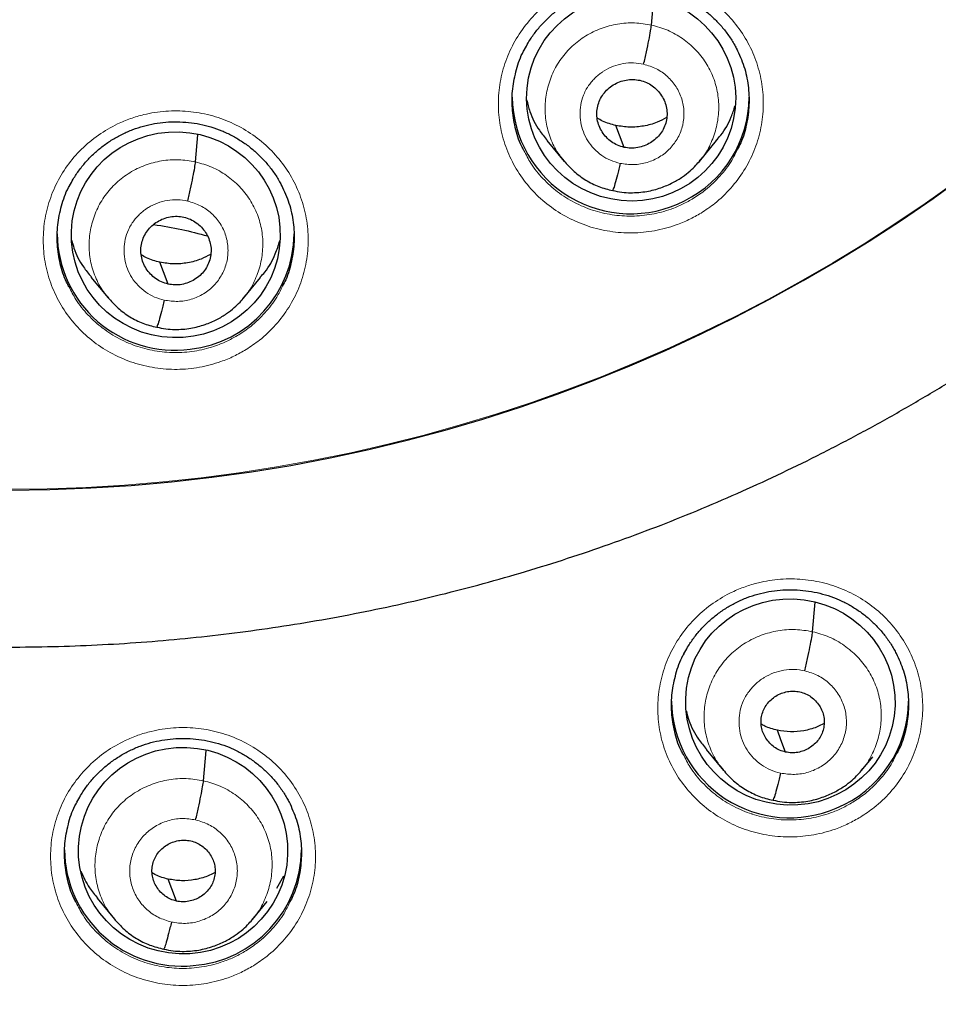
# Model space of a CAD drawing. Header units: millimetres. Extents: x 8 to 2427, y 12 to 2587.
# Tile 111 of 153: x 1095 to 1109, y 1813 to 1827. Entities that reach past the tile are written whole.
import ezdxf

# ---------------------------------------------------------------- set-up
doc = ezdxf.new("R2010")
doc.units = ezdxf.units.MM

msp = doc.modelspace()

# ---------------------------------------------------------------- linework, layer by layer
at = {"color": 7, "linetype": 'Continuous', "lineweight": 30}
for p, q in [((1104.468, 1826.943), (1104.503, 1827.328)), ((1097.927, 1824.979), (1097.962, 1825.368)), ((1102.968, 1825.286), (1103.215, 1824.987)), ((1105.155, 1824.987), (1105.402, 1825.286)), ((1105.159, 1825), (1105.151, 1824.991)), ((1096.426, 1823.326), (1096.674, 1823.027)), ((1098.614, 1823.024), (1098.861, 1823.322)), ((1098.619, 1823.037), (1098.61, 1823.027)), ((1106.779, 1818.239), (1106.817, 1818.661)), ((1098.041, 1816.1), (1098.08, 1816.535)), ((1105.253, 1816.548), (1105.501, 1816.249)), ((1107.481, 1816.249), (1107.644, 1816.446)), ((1107.485, 1816.262), (1107.477, 1816.252)), ((1099.092, 1814.56), (1099.195, 1814.738)), ((1096.514, 1814.414), (1096.762, 1814.114)), ((1098.743, 1814.11), (1098.955, 1814.367)), ((1098.748, 1814.123), (1098.739, 1814.114))]:
    msp.add_line(p, q, dxfattribs=at)
at = {"color": 7, "linetype": 'Continuous', "lineweight": 30, "flags": 128}
for points in [[(1104.074, 1825.188), (1104.008, 1825.364), (1103.956, 1825.502)], [(1097.533, 1823.226), (1097.467, 1823.402), (1097.415, 1823.54)], [(1106.391, 1816.512), (1106.325, 1816.688), (1106.274, 1816.826)], [(1097.652, 1814.374), (1097.587, 1814.551), (1097.535, 1814.689)]]:
    msp.add_lwpolyline(points, dxfattribs=at)
at = {"color": 7, "linetype": 'Continuous', "lineweight": 30}
for centre, radius, start, end in [((1095.246, 1843.375), 23.103, 180.848, 359.152), ((1104.167, 1825.933), 1.698, 180.8433, 297.0994), ((1104.202, 1825.915), 1.667, 296.3004, 359.749), ((1097.629, 1823.966), 1.688, 180.5867, 277.4666), ((1097.661, 1823.962), 1.68, 276.3981, 359.5462), ((1106.451, 1817.265), 1.696, 180.774, 293.2004), ((1106.487, 1817.25), 1.668, 292.2731, 359.7454), ((1097.733, 1815.127), 1.686, 180.5499, 275.5076), ((1097.765, 1815.125), 1.682, 274.4302, 359.5106)]:
    msp.add_arc(centre, radius, start, end, dxfattribs=at)
at = {"color": 252, "linetype": 'Continuous', "lineweight": 0}
for centre, radius, start, end in [((1095.246, 1843.412), 23.128, 185.0273, 354.9311), ((1095.727, 1844.045), 45.011, 269.5887, 349.589)]:
    msp.add_arc(centre, radius, start, end, dxfattribs=at)
at = {"color": 7, "linetype": 'Continuous', "lineweight": 30}
for centre, major_axis, ratio in [((1104.176, 1825.894), (1.493, -0.143), 0.983577), ((1097.643, 1823.934), (1.498, -0.048), 0.985308), ((1106.46, 1817.23), (1.489, -0.201), 0.984919), ((1097.748, 1815.098), (1.5, -0.056), 0.987022)]:
    msp.add_ellipse(centre, major_axis=major_axis, ratio=ratio, dxfattribs=at)
for points, knots in [([(1092.981, 1818.12), (1093.13, 1818.107), (1093.49, 1818.075), (1094.061, 1818.044), (1094.694, 1818.022), (1095.328, 1818.016), (1095.961, 1818.026), (1096.594, 1818.051), (1097.226, 1818.092), (1097.857, 1818.148), (1098.487, 1818.22), (1099.114, 1818.307), (1099.739, 1818.409), (1100.361, 1818.526), (1100.98, 1818.659), (1101.595, 1818.806), (1102.207, 1818.969), (1102.814, 1819.147), (1103.416, 1819.339), (1104.014, 1819.546), (1104.606, 1819.767), (1105.192, 1820.003), (1105.772, 1820.254), (1106.345, 1820.518), (1106.912, 1820.796), (1107.471, 1821.088), (1108.023, 1821.394), (1108.567, 1821.713), (1109.103, 1822.045), (1109.63, 1822.39), (1110.148, 1822.748), (1110.657, 1823.118), (1111.156, 1823.501), (1111.646, 1823.896), (1112.125, 1824.303), (1112.594, 1824.721), (1113.053, 1825.151), (1113.5, 1825.591), (1113.936, 1826.043), (1114.36, 1826.505), (1114.773, 1826.977), (1115.173, 1827.459), (1115.561, 1827.951), (1115.937, 1828.452), (1116.299, 1828.962), (1116.649, 1829.481), (1116.986, 1830.008), (1117.309, 1830.543), (1117.618, 1831.086), (1117.913, 1831.637), (1118.195, 1832.194), (1118.462, 1832.758), (1118.715, 1833.328), (1118.953, 1833.905), (1119.177, 1834.487), (1119.386, 1835.074), (1119.58, 1835.667), (1119.759, 1836.263), (1119.923, 1836.864), (1120.071, 1837.469), (1120.204, 1838.078), (1120.299, 1838.558), (1120.344, 1838.836), (1120.356, 1838.909)], [0, 0, 0, 0, 0.011837, 0.028492, 0.045147, 0.061803, 0.078458, 0.095113, 0.111769, 0.128424, 0.145079, 0.161734, 0.17839, 0.195044, 0.211699, 0.228354, 0.245008, 0.261663, 0.278317, 0.294971, 0.311624, 0.328277, 0.34493, 0.361583, 0.378235, 0.394887, 0.411539, 0.42819, 0.444841, 0.461491, 0.478141, 0.49479, 0.511439, 0.528088, 0.544736, 0.561384, 0.578031, 0.594677, 0.611324, 0.627969, 0.644614, 0.661259, 0.677903, 0.694546, 0.71119, 0.727832, 0.744474, 0.761116, 0.777757, 0.794397, 0.811038, 0.827677, 0.844317, 0.860955, 0.877594, 0.894232, 0.91087, 0.927507, 0.944144, 0.960781, 0.977417, 0.994053, 1, 1, 1, 1]), ([(1087.726, 1797.949), (1087.976, 1797.909), (1088.51, 1797.824), (1089.33, 1797.713), (1090.184, 1797.611), (1091.04, 1797.525), (1091.897, 1797.454), (1092.756, 1797.399), (1093.615, 1797.359), (1094.475, 1797.335), (1095.335, 1797.326), (1096.195, 1797.332), (1097.055, 1797.354), (1097.915, 1797.391), (1098.774, 1797.444), (1099.631, 1797.513), (1100.487, 1797.596), (1101.342, 1797.695), (1102.194, 1797.81), (1103.044, 1797.939), (1103.892, 1798.084), (1104.736, 1798.244), (1105.578, 1798.42), (1106.416, 1798.61), (1107.251, 1798.816), (1108.081, 1799.036), (1108.907, 1799.271), (1109.729, 1799.521), (1110.546, 1799.786), (1111.358, 1800.066), (1112.164, 1800.36), (1112.965, 1800.668), (1113.76, 1800.991), (1114.549, 1801.328), (1115.332, 1801.679), (1116.107, 1802.044), (1116.876, 1802.423), (1117.638, 1802.816), (1118.392, 1803.223), (1119.138, 1803.643), (1119.877, 1804.076), (1120.607, 1804.522), (1121.329, 1804.982), (1122.042, 1805.454), (1122.746, 1805.939), (1123.442, 1806.437), (1124.127, 1806.947), (1124.803, 1807.47), (1125.469, 1808.004), (1126.126, 1808.55), (1126.771, 1809.108), (1127.407, 1809.678), (1128.031, 1810.259), (1128.645, 1810.851), (1129.247, 1811.454), (1129.839, 1812.067), (1130.418, 1812.691), (1130.986, 1813.326), (1131.542, 1813.97), (1132.086, 1814.625), (1132.617, 1815.289), (1133.137, 1815.962), (1133.643, 1816.645), (1134.137, 1817.337), (1134.617, 1818.038), (1135.085, 1818.747), (1135.539, 1819.464), (1135.98, 1820.189), (1136.407, 1820.922), (1136.82, 1821.663), (1137.22, 1822.411), (1137.605, 1823.166), (1137.977, 1823.928), (1138.334, 1824.696), (1138.677, 1825.471), (1139.005, 1826.252), (1139.318, 1827.038), (1139.617, 1827.83), (1139.901, 1828.628), (1140.171, 1829.43), (1140.424, 1830.237), (1140.606, 1830.844), (1140.698, 1831.183), (1140.716, 1831.25)], [0, 0, 0, 0, 0.011054, 0.023535, 0.036015, 0.048496, 0.060976, 0.073457, 0.085937, 0.098418, 0.110898, 0.123379, 0.135859, 0.14834, 0.160821, 0.173301, 0.185782, 0.198262, 0.210743, 0.223223, 0.235704, 0.248184, 0.260665, 0.273145, 0.285626, 0.298106, 0.310586, 0.323067, 0.335547, 0.348027, 0.360508, 0.372988, 0.385468, 0.397948, 0.410428, 0.422908, 0.435388, 0.447868, 0.460348, 0.472828, 0.485308, 0.497787, 0.510267, 0.522747, 0.535226, 0.547706, 0.560185, 0.572665, 0.585144, 0.597623, 0.610103, 0.622582, 0.635061, 0.64754, 0.660019, 0.672498, 0.684976, 0.697455, 0.709934, 0.722413, 0.734891, 0.74737, 0.759848, 0.772326, 0.784805, 0.797283, 0.809761, 0.822239, 0.834717, 0.847195, 0.859673, 0.872151, 0.884629, 0.897106, 0.909584, 0.922062, 0.934539, 0.947017, 0.959494, 0.971972, 0.984449, 0.996926, 1, 1, 1, 1]), ([(1102.648, 1826.593), (1102.665, 1826.626), (1102.706, 1826.705), (1102.787, 1826.823), (1102.888, 1826.948), (1103.002, 1827.063), (1103.127, 1827.168), (1103.262, 1827.26), (1103.405, 1827.34), (1103.554, 1827.405), (1103.708, 1827.455), (1103.866, 1827.491), (1104.027, 1827.511), (1104.191, 1827.517), (1104.355, 1827.508), (1104.518, 1827.483), (1104.677, 1827.444), (1104.831, 1827.39), (1104.977, 1827.322), (1105.115, 1827.24), (1105.245, 1827.146), (1105.367, 1827.04), (1105.478, 1826.922), (1105.576, 1826.794), (1105.648, 1826.685), (1105.681, 1826.618), (1105.69, 1826.598)], [0, 0, 0, 0, 0.029874, 0.0726522, 0.1158303, 0.1593032, 0.2029516, 0.2466137, 0.2901222, 0.3333686, 0.3762318, 0.4188837, 0.4619154, 0.5052805, 0.5488588, 0.5925026, 0.6360364, 0.6793584, 0.7223415, 0.764924, 0.8078358, 0.8512069, 0.8948916, 0.938707, 0.9823979, 1, 1, 1, 1]), ([(1104.355, 1826.381), (1104.369, 1826.44), (1104.396, 1826.558), (1104.432, 1826.728), (1104.459, 1826.869), (1104.465, 1826.918), (1104.468, 1826.943)], [0, 0, 0, 0, 0.25054, 0.500376, 0.749667, 1, 1, 1, 1]), ([(1102.639, 1825.144), (1102.626, 1825.165), (1102.569, 1825.269), (1102.508, 1825.474), (1102.464, 1825.75), (1102.469, 1826.031), (1102.527, 1826.305), (1102.589, 1826.496), (1102.644, 1826.586), (1102.65, 1826.596)], [0, 0, 0, 0, 0.0491268, 0.2349488, 0.4206909, 0.6064326, 0.7920885, 0.9777438, 1, 1, 1, 1]), ([(1105.689, 1826.607), (1105.727, 1826.522), (1105.804, 1826.351), (1105.862, 1826.076), (1105.875, 1825.795), (1105.837, 1825.518), (1105.777, 1825.302), (1105.717, 1825.189), (1105.7, 1825.158)], [0, 0, 0, 0, 0.186283, 0.372566, 0.558762, 0.744958, 0.931074, 1, 1, 1, 1]), ([(1104.074, 1825.188), (1104.042, 1825.197), (1103.978, 1825.215), (1103.893, 1825.266), (1103.819, 1825.33), (1103.759, 1825.407), (1103.714, 1825.494), (1103.687, 1825.587), (1103.681, 1825.683), (1103.694, 1825.779), (1103.725, 1825.871), (1103.774, 1825.955), (1103.84, 1826.028), (1103.919, 1826.086), (1104.008, 1826.13), (1104.104, 1826.157), (1104.203, 1826.166), (1104.268, 1826.156), (1104.301, 1826.15)], [0, 0, 0, 0, 0.062618, 0.125099, 0.187758, 0.250492, 0.313059, 0.375352, 0.437613, 0.500008, 0.562401, 0.624656, 0.686944, 0.749509, 0.812244, 0.874904, 0.937384, 1, 1, 1, 1]), ([(1104.301, 1826.15), (1104.333, 1826.141), (1104.396, 1826.123), (1104.481, 1826.073), (1104.555, 1826.008), (1104.616, 1825.931), (1104.66, 1825.845), (1104.687, 1825.752), (1104.694, 1825.655), (1104.681, 1825.559), (1104.649, 1825.467), (1104.6, 1825.383), (1104.534, 1825.311), (1104.455, 1825.252), (1104.366, 1825.209), (1104.271, 1825.182), (1104.171, 1825.172), (1104.106, 1825.183), (1104.074, 1825.188)], [0, 0, 0, 0, 0.062618, 0.125098, 0.187758, 0.250492, 0.313059, 0.375351, 0.437613, 0.500008, 0.562401, 0.624656, 0.686944, 0.749509, 0.812244, 0.874904, 0.937384, 1, 1, 1, 1]), ([(1102.677, 1825.87), (1102.691, 1825.814), (1102.728, 1825.66), (1102.83, 1825.461), (1102.934, 1825.337), (1102.973, 1825.29)], [0, 0, 0, 0, 0.265397, 0.722061, 1, 1, 1, 1]), ([(1105.396, 1825.29), (1105.419, 1825.314), (1105.509, 1825.412), (1105.603, 1825.581), (1105.65, 1825.73), (1105.666, 1825.783)], [0, 0, 0, 0, 0.171248, 0.702362, 1, 1, 1, 1]), ([(1103.956, 1825.502), (1103.891, 1825.519), (1103.796, 1825.543), (1103.714, 1825.593), (1103.689, 1825.609)], [0, 0, 0, 0, 0.690586, 1, 1, 1, 1]), ([(1104.685, 1825.616), (1104.64, 1825.592), (1104.536, 1825.536), (1104.356, 1825.489), (1104.155, 1825.469), (1104.023, 1825.491), (1103.956, 1825.502)], [0, 0, 0, 0, 0.202479, 0.468637, 0.734031, 1, 1, 1, 1]), ([(1096.121, 1824.636), (1096.137, 1824.669), (1096.178, 1824.748), (1096.259, 1824.866), (1096.36, 1824.991), (1096.474, 1825.105), (1096.599, 1825.21), (1096.734, 1825.302), (1096.877, 1825.381), (1097.026, 1825.446), (1097.18, 1825.496), (1097.338, 1825.531), (1097.499, 1825.552), (1097.663, 1825.557), (1097.827, 1825.548), (1097.99, 1825.523), (1098.149, 1825.483), (1098.303, 1825.429), (1098.449, 1825.36), (1098.588, 1825.279), (1098.718, 1825.185), (1098.839, 1825.078), (1098.95, 1824.96), (1099.049, 1824.832), (1099.12, 1824.724), (1099.153, 1824.656), (1099.162, 1824.637)], [0, 0, 0, 0, 0.02989, 0.072695, 0.115901, 0.1594, 0.203072, 0.246756, 0.290285, 0.33355, 0.37643, 0.419092, 0.462129, 0.505497, 0.549077, 0.592718, 0.636246, 0.679558, 0.722528, 0.765094, 0.80799, 0.851348, 0.895022, 0.938828, 0.982513, 1, 1, 1, 1]), ([(1097.814, 1824.417), (1097.828, 1824.477), (1097.855, 1824.594), (1097.891, 1824.764), (1097.918, 1824.905), (1097.924, 1824.954), (1097.927, 1824.979)], [0, 0, 0, 0, 0.250929, 0.500549, 0.749539, 1, 1, 1, 1]), ([(1103.211, 1824.994), (1103.258, 1824.942), (1103.351, 1824.838), (1103.522, 1824.715), (1103.709, 1824.618), (1103.844, 1824.585), (1103.912, 1824.568)], [0, 0, 0, 0, 0.251052, 0.501425, 0.750875, 1, 1, 1, 1]), ([(1103.912, 1824.569), (1103.955, 1824.56), (1104.04, 1824.543), (1104.204, 1824.533), (1104.394, 1824.549), (1104.598, 1824.602), (1104.769, 1824.676), (1104.909, 1824.759), (1105.018, 1824.845), (1105.101, 1824.924), (1105.145, 1824.975), (1105.165, 1824.998)], [0, 0, 0, 0, 0.095165, 0.185657, 0.353309, 0.503884, 0.637323, 0.753562, 0.852668, 0.934754, 1, 1, 1, 1]), ([(1104.019, 1824.958), (1104.012, 1824.929), (1103.999, 1824.872), (1103.972, 1824.768), (1103.943, 1824.66), (1103.922, 1824.59), (1103.914, 1824.575), (1103.912, 1824.57)], [0, 0, 0, 0, 0.145845, 0.291612, 0.584088, 0.876783, 1, 1, 1, 1]), ([(1096.11, 1823.19), (1096.099, 1823.211), (1096.041, 1823.314), (1095.981, 1823.518), (1095.937, 1823.794), (1095.942, 1824.076), (1096, 1824.349), (1096.062, 1824.54), (1096.116, 1824.63), (1096.122, 1824.639)], [0, 0, 0, 0, 0.047691, 0.233827, 0.419926, 0.606025, 0.792045, 0.978064, 1, 1, 1, 1]), ([(1099.161, 1824.645), (1099.2, 1824.56), (1099.277, 1824.389), (1099.335, 1824.113), (1099.348, 1823.833), (1099.31, 1823.555), (1099.25, 1823.34), (1099.189, 1823.227), (1099.173, 1823.196)], [0, 0, 0, 0, 0.186236, 0.372472, 0.558656, 0.744839, 0.930936, 1, 1, 1, 1]), ([(1097.533, 1823.226), (1097.501, 1823.235), (1097.437, 1823.253), (1097.352, 1823.304), (1097.278, 1823.369), (1097.218, 1823.446), (1097.173, 1823.532), (1097.146, 1823.625), (1097.14, 1823.722), (1097.152, 1823.818), (1097.184, 1823.909), (1097.233, 1823.993), (1097.299, 1824.065), (1097.378, 1824.124), (1097.467, 1824.168), (1097.563, 1824.194), (1097.662, 1824.204), (1097.727, 1824.193), (1097.76, 1824.187)], [0, 0, 0, 0, 0.062617, 0.125096, 0.187753, 0.250488, 0.313055, 0.375349, 0.43761, 0.500005, 0.562399, 0.624657, 0.686947, 0.749513, 0.812248, 0.874906, 0.937384, 1, 1, 1, 1]), ([(1097.76, 1824.187), (1097.791, 1824.178), (1097.855, 1824.16), (1097.94, 1824.109), (1098.014, 1824.045), (1098.074, 1823.968), (1098.119, 1823.881), (1098.146, 1823.788), (1098.153, 1823.692), (1098.14, 1823.596), (1098.108, 1823.504), (1098.059, 1823.42), (1097.993, 1823.348), (1097.914, 1823.289), (1097.825, 1823.246), (1097.73, 1823.219), (1097.63, 1823.21), (1097.565, 1823.221), (1097.533, 1823.226)], [0, 0, 0, 0, 0.062617, 0.125096, 0.187753, 0.250487, 0.313055, 0.375348, 0.43761, 0.500005, 0.562399, 0.624657, 0.686947, 0.749513, 0.812248, 0.874906, 0.937384, 1, 1, 1, 1]), ([(1097.326, 1824.082), (1097.461, 1824.06), (1097.722, 1824.018), (1097.975, 1823.951), (1098.097, 1823.918)], [0, 0, 0, 0, 0.516079, 1, 1, 1, 1]), ([(1096.152, 1823.852), (1096.161, 1823.815), (1096.195, 1823.682), (1096.289, 1823.502), (1096.393, 1823.378), (1096.432, 1823.331)], [0, 0, 0, 0, 0.190588, 0.694345, 1, 1, 1, 1]), ([(1098.856, 1823.326), (1098.878, 1823.35), (1098.968, 1823.448), (1099.066, 1823.626), (1099.116, 1823.785), (1099.136, 1823.849)], [0, 0, 0, 0, 0.160829, 0.663389, 1, 1, 1, 1]), ([(1097.415, 1823.54), (1097.35, 1823.557), (1097.255, 1823.581), (1097.173, 1823.632), (1097.148, 1823.648)], [0, 0, 0, 0, 0.690573, 1, 1, 1, 1]), ([(1098.144, 1823.653), (1098.099, 1823.629), (1097.995, 1823.574), (1097.815, 1823.527), (1097.614, 1823.507), (1097.482, 1823.529), (1097.415, 1823.54)], [0, 0, 0, 0, 0.202552, 0.468682, 0.73405, 1, 1, 1, 1]), ([(1096.67, 1823.034), (1096.716, 1822.982), (1096.81, 1822.877), (1096.981, 1822.754), (1097.168, 1822.657), (1097.303, 1822.624), (1097.371, 1822.607)], [0, 0, 0, 0, 0.250996, 0.501353, 0.750823, 1, 1, 1, 1]), ([(1097.371, 1822.608), (1097.414, 1822.599), (1097.498, 1822.582), (1097.663, 1822.571), (1097.853, 1822.586), (1098.057, 1822.639), (1098.229, 1822.713), (1098.368, 1822.796), (1098.477, 1822.882), (1098.561, 1822.961), (1098.605, 1823.012), (1098.624, 1823.035)], [0, 0, 0, 0, 0.095161, 0.185647, 0.353286, 0.503852, 0.637286, 0.753525, 0.852637, 0.934735, 1, 1, 1, 1]), ([(1097.478, 1822.996), (1097.471, 1822.968), (1097.458, 1822.91), (1097.431, 1822.807), (1097.402, 1822.699), (1097.38, 1822.629), (1097.373, 1822.614), (1097.371, 1822.609)], [0, 0, 0, 0, 0.145521, 0.291202, 0.583959, 0.877002, 1, 1, 1, 1]), ([(1104.934, 1817.92), (1104.951, 1817.953), (1104.992, 1818.032), (1105.073, 1818.15), (1105.174, 1818.275), (1105.288, 1818.39), (1105.413, 1818.494), (1105.548, 1818.586), (1105.691, 1818.666), (1105.84, 1818.731), (1105.994, 1818.781), (1106.152, 1818.817), (1106.313, 1818.838), (1106.477, 1818.844), (1106.641, 1818.835), (1106.804, 1818.81), (1106.963, 1818.771), (1107.116, 1818.718), (1107.263, 1818.65), (1107.401, 1818.569), (1107.531, 1818.476), (1107.652, 1818.37), (1107.764, 1818.253), (1107.862, 1818.125), (1107.934, 1818.016), (1107.968, 1817.947), (1107.978, 1817.927)], [0, 0, 0, 0, 0.0301117, 0.0728334, 0.1159549, 0.1593683, 0.2029538, 0.2465475, 0.289983, 0.3331515, 0.3759343, 0.4185007, 0.4614465, 0.5047286, 0.548228, 0.5917992, 0.6352651, 0.6785232, 0.7214497, 0.7639774, 0.8068328, 0.8501521, 0.8937914, 0.9375689, 0.9812332, 1, 1, 1, 1]), ([(1106.667, 1817.677), (1106.68, 1817.736), (1106.708, 1817.854), (1106.743, 1818.024), (1106.77, 1818.165), (1106.776, 1818.214), (1106.779, 1818.239)], [0, 0, 0, 0, 0.250845, 0.500526, 0.749565, 1, 1, 1, 1]), ([(1104.923, 1816.48), (1104.912, 1816.501), (1104.854, 1816.603), (1104.795, 1816.806), (1104.751, 1817.082), (1104.756, 1817.362), (1104.814, 1817.635), (1104.876, 1817.825), (1104.93, 1817.914), (1104.936, 1817.923)], [0, 0, 0, 0, 0.047166, 0.233799, 0.420273, 0.606748, 0.793034, 0.979319, 1, 1, 1, 1]), ([(1107.979, 1817.931), (1108.016, 1817.848), (1108.092, 1817.679), (1108.149, 1817.406), (1108.162, 1817.127), (1108.124, 1816.85), (1108.064, 1816.636), (1108.004, 1816.524), (1107.988, 1816.495)], [0, 0, 0, 0, 0.183466, 0.371001, 0.558358, 0.745715, 0.93289, 1, 1, 1, 1]), ([(1106.391, 1816.512), (1106.362, 1816.52), (1106.305, 1816.536), (1106.203, 1816.596), (1106.121, 1816.683), (1106.067, 1816.786), (1106.043, 1816.869), (1106.037, 1816.956), (1106.049, 1817.042), (1106.077, 1817.125), (1106.121, 1817.2), (1106.181, 1817.265), (1106.275, 1817.336), (1106.388, 1817.379), (1106.507, 1817.39), (1106.566, 1817.38), (1106.595, 1817.376)], [0, 0, 0, 0, 0.062686, 0.125234, 0.250219, 0.312855, 0.375218, 0.43755, 0.500014, 0.562474, 0.624796, 0.687152, 0.749785, 0.87477, 0.937317, 1, 1, 1, 1]), ([(1106.595, 1817.376), (1106.624, 1817.368), (1106.681, 1817.352), (1106.783, 1817.291), (1106.865, 1817.205), (1106.919, 1817.101), (1106.943, 1817.018), (1106.949, 1816.931), (1106.937, 1816.845), (1106.909, 1816.762), (1106.865, 1816.687), (1106.805, 1816.622), (1106.711, 1816.551), (1106.598, 1816.508), (1106.479, 1816.497), (1106.42, 1816.507), (1106.391, 1816.512)], [0, 0, 0, 0, 0.062686, 0.125234, 0.250219, 0.312854, 0.375217, 0.437549, 0.500013, 0.562474, 0.624796, 0.687151, 0.749784, 0.87477, 0.937317, 1, 1, 1, 1]), ([(1104.969, 1817.101), (1104.98, 1817.056), (1105.016, 1816.913), (1105.114, 1816.725), (1105.219, 1816.599), (1105.259, 1816.552)], [0, 0, 0, 0, 0.219947, 0.706995, 1, 1, 1, 1]), ([(1106.274, 1816.826), (1106.211, 1816.841), (1106.13, 1816.861), (1106.059, 1816.904), (1106.043, 1816.914)], [0, 0, 0, 0, 0.7667576, 1, 1, 1, 1]), ([(1106.945, 1816.923), (1106.909, 1816.905), (1106.818, 1816.856), (1106.654, 1816.814), (1106.462, 1816.794), (1106.337, 1816.815), (1106.274, 1816.826)], [0, 0, 0, 0, 0.1746892, 0.4501215, 0.7247619, 1, 1, 1, 1]), ([(1096.225, 1815.791), (1096.242, 1815.825), (1096.284, 1815.905), (1096.365, 1816.023), (1096.466, 1816.147), (1096.58, 1816.261), (1096.705, 1816.365), (1096.84, 1816.457), (1096.983, 1816.536), (1097.132, 1816.6), (1097.286, 1816.65), (1097.444, 1816.685), (1097.606, 1816.705), (1097.769, 1816.711), (1097.933, 1816.701), (1098.096, 1816.676), (1098.255, 1816.637), (1098.409, 1816.583), (1098.555, 1816.515), (1098.693, 1816.433), (1098.823, 1816.339), (1098.944, 1816.233), (1099.055, 1816.116), (1099.154, 1815.988), (1099.226, 1815.879), (1099.259, 1815.811), (1099.268, 1815.791)], [0, 0, 0, 0, 0.030592, 0.073361, 0.116529, 0.159985, 0.203611, 0.247242, 0.290712, 0.333914, 0.376728, 0.419314, 0.46227, 0.505561, 0.549064, 0.592633, 0.636089, 0.679331, 0.722236, 0.764736, 0.807566, 0.850863, 0.894485, 0.938248, 0.981902, 1, 1, 1, 1]), ([(1105.496, 1816.256), (1105.544, 1816.203), (1105.639, 1816.096), (1105.814, 1815.971), (1106.005, 1815.872), (1106.143, 1815.838), (1106.212, 1815.821)], [0, 0, 0, 0, 0.250971, 0.501309, 0.750782, 1, 1, 1, 1]), ([(1106.212, 1815.822), (1106.256, 1815.813), (1106.342, 1815.795), (1106.51, 1815.785), (1106.704, 1815.801), (1106.913, 1815.855), (1107.087, 1815.931), (1107.23, 1816.016), (1107.341, 1816.103), (1107.426, 1816.184), (1107.471, 1816.237), (1107.491, 1816.26)], [0, 0, 0, 0, 0.095137, 0.185608, 0.353236, 0.503808, 0.637257, 0.753514, 0.852642, 0.934748, 1, 1, 1, 1]), ([(1106.319, 1816.21), (1106.313, 1816.181), (1106.299, 1816.124), (1106.273, 1816.02), (1106.244, 1815.913), (1106.222, 1815.843), (1106.215, 1815.828), (1106.212, 1815.823)], [0, 0, 0, 0, 0.145599, 0.29129, 0.583928, 0.876848, 1, 1, 1, 1]), ([(1097.928, 1815.539), (1097.942, 1815.598), (1097.969, 1815.715), (1098.005, 1815.885), (1098.032, 1816.026), (1098.038, 1816.075), (1098.041, 1816.1)], [0, 0, 0, 0, 0.251289, 0.500729, 0.749426, 1, 1, 1, 1]), ([(1096.213, 1814.355), (1096.202, 1814.376), (1096.145, 1814.478), (1096.085, 1814.681), (1096.042, 1814.957), (1096.047, 1815.237), (1096.106, 1815.51), (1096.168, 1815.698), (1096.222, 1815.786), (1096.227, 1815.795)], [0, 0, 0, 0, 0.046645, 0.233607, 0.420502, 0.607396, 0.794127, 0.980857, 1, 1, 1, 1]), ([(1099.268, 1815.799), (1099.306, 1815.714), (1099.383, 1815.543), (1099.441, 1815.269), (1099.453, 1814.989), (1099.414, 1814.712), (1099.355, 1814.499), (1099.294, 1814.388), (1099.279, 1814.358)], [0, 0, 0, 0, 0.1868265, 0.3736535, 0.5603773, 0.7471008, 0.9336448, 1, 1, 1, 1]), ([(1097.652, 1814.374), (1097.624, 1814.382), (1097.567, 1814.399), (1097.465, 1814.459), (1097.382, 1814.546), (1097.329, 1814.649), (1097.305, 1814.733), (1097.299, 1814.82), (1097.31, 1814.906), (1097.339, 1814.988), (1097.383, 1815.063), (1097.442, 1815.128), (1097.537, 1815.198), (1097.65, 1815.241), (1097.769, 1815.252), (1097.828, 1815.242), (1097.857, 1815.238)], [0, 0, 0, 0, 0.062685, 0.12523, 0.250212, 0.312849, 0.375213, 0.437545, 0.500009, 0.562471, 0.624797, 0.687156, 0.749791, 0.874773, 0.937317, 1, 1, 1, 1]), ([(1097.857, 1815.238), (1097.886, 1815.229), (1097.943, 1815.213), (1098.044, 1815.153), (1098.127, 1815.066), (1098.18, 1814.963), (1098.205, 1814.879), (1098.211, 1814.792), (1098.199, 1814.706), (1098.171, 1814.624), (1098.126, 1814.549), (1098.067, 1814.484), (1097.972, 1814.414), (1097.859, 1814.371), (1097.74, 1814.36), (1097.682, 1814.369), (1097.652, 1814.374)], [0, 0, 0, 0, 0.062685, 0.12523, 0.250211, 0.312848, 0.375212, 0.437544, 0.500008, 0.56247, 0.624796, 0.687155, 0.74979, 0.874772, 0.937317, 1, 1, 1, 1]), ([(1096.282, 1814.805), (1096.319, 1814.721), (1096.38, 1814.581), (1096.48, 1814.465), (1096.52, 1814.418)], [0, 0, 0, 0, 0.598203, 1, 1, 1, 1]), ([(1097.535, 1814.689), (1097.473, 1814.705), (1097.391, 1814.725), (1097.321, 1814.768), (1097.305, 1814.778)], [0, 0, 0, 0, 0.766777, 1, 1, 1, 1]), ([(1098.207, 1814.785), (1098.171, 1814.767), (1098.079, 1814.718), (1097.916, 1814.677), (1097.724, 1814.657), (1097.598, 1814.679), (1097.535, 1814.689)], [0, 0, 0, 0, 0.1747795, 0.4501773, 0.7247833, 1, 1, 1, 1]), ([(1096.758, 1814.121), (1096.805, 1814.068), (1096.9, 1813.961), (1097.075, 1813.835), (1097.266, 1813.736), (1097.405, 1813.702), (1097.474, 1813.685)], [0, 0, 0, 0, 0.25091, 0.501232, 0.750726, 1, 1, 1, 1]), ([(1097.474, 1813.685), (1097.518, 1813.676), (1097.604, 1813.659), (1097.772, 1813.648), (1097.966, 1813.664), (1098.174, 1813.718), (1098.349, 1813.793), (1098.492, 1813.878), (1098.603, 1813.965), (1098.688, 1814.045), (1098.733, 1814.099), (1098.753, 1814.122)], [0, 0, 0, 0, 0.095132, 0.185596, 0.35321, 0.503769, 0.637213, 0.75347, 0.852605, 0.934725, 1, 1, 1, 1]), ([(1097.581, 1814.073), (1097.574, 1814.044), (1097.56, 1813.987), (1097.534, 1813.884), (1097.505, 1813.776), (1097.483, 1813.706), (1097.476, 1813.691), (1097.474, 1813.687)], [0, 0, 0, 0, 0.145244, 0.290843, 0.583796, 0.877098, 1, 1, 1, 1])]:
    msp.add_open_spline(points, degree=3, knots=knots, dxfattribs=at)
at = {"color": 252, "linetype": 'Continuous', "lineweight": 0}
for points, knots in [([(1105.179, 1824.246), (1105.246, 1824.29), (1105.401, 1824.393), (1105.611, 1824.597), (1105.802, 1824.85), (1105.945, 1825.131), (1106.039, 1825.432), (1106.079, 1825.744), (1106.066, 1826.057), (1105.998, 1826.364), (1105.879, 1826.656), (1105.711, 1826.924), (1105.5, 1827.16), (1105.25, 1827.358), (1104.97, 1827.513), (1104.668, 1827.619), (1104.351, 1827.674), (1104.029, 1827.676), (1103.751, 1827.632), (1103.521, 1827.563), (1103.3, 1827.471), (1103.058, 1827.329), (1102.813, 1827.125), (1102.608, 1826.883), (1102.446, 1826.611), (1102.333, 1826.317), (1102.272, 1826.008), (1102.266, 1825.694), (1102.313, 1825.384), (1102.413, 1825.085), (1102.563, 1824.808), (1102.759, 1824.559), (1102.994, 1824.345), (1103.264, 1824.174), (1103.559, 1824.049), (1103.871, 1823.975), (1104.192, 1823.952), (1104.513, 1823.983), (1104.784, 1824.056), (1105.006, 1824.147), (1105.122, 1824.213), (1105.179, 1824.246)], [0, 0, 0, 0, 0.020165, 0.046992, 0.073819, 0.100651, 0.127483, 0.154325, 0.181168, 0.208022, 0.234876, 0.261739, 0.288601, 0.315463, 0.342326, 0.369182, 0.396037, 0.422881, 0.449725, 0.466481, 0.483238, 0.510068, 0.536897, 0.563727, 0.590556, 0.617391, 0.644226, 0.671072, 0.697919, 0.724776, 0.751633, 0.778497, 0.80536, 0.832221, 0.859082, 0.885934, 0.912787, 0.939627, 0.966467, 0.983233, 1, 1, 1, 1]), ([(1103.225, 1824.983), (1103.192, 1825.023), (1103.106, 1825.124), (1103.013, 1825.317), (1102.948, 1825.548), (1102.934, 1825.788), (1102.967, 1826.026), (1103.044, 1826.254), (1103.165, 1826.464), (1103.326, 1826.646), (1103.521, 1826.793), (1103.742, 1826.9), (1103.98, 1826.963), (1104.226, 1826.984), (1104.387, 1826.956), (1104.468, 1826.943)], [0, 0, 0, 0, 0.051136, 0.130224, 0.209246, 0.288227, 0.367312, 0.446395, 0.525373, 0.604393, 0.683482, 0.76258, 0.841707, 0.920801, 1, 1, 1, 1]), ([(1104.468, 1826.943), (1104.547, 1826.921), (1104.704, 1826.877), (1104.917, 1826.754), (1105.102, 1826.597), (1105.253, 1826.407), (1105.362, 1826.192), (1105.426, 1825.96), (1105.44, 1825.72), (1105.408, 1825.482), (1105.329, 1825.255), (1105.244, 1825.091), (1105.174, 1825.016), (1105.159, 1825)], [0, 0, 0, 0, 0.097507, 0.194883, 0.2923, 0.389683, 0.487054, 0.584342, 0.681581, 0.778947, 0.876312, 0.973546, 1, 1, 1, 1]), ([(1104.019, 1824.958), (1103.972, 1824.971), (1103.878, 1824.997), (1103.751, 1825.07), (1103.64, 1825.165), (1103.55, 1825.278), (1103.486, 1825.407), (1103.448, 1825.546), (1103.438, 1825.689), (1103.455, 1825.832), (1103.493, 1825.95), (1103.532, 1826.022), (1103.554, 1826.057), (1103.566, 1826.074), (1103.576, 1826.087), (1103.588, 1826.103), (1103.611, 1826.133), (1103.652, 1826.179), (1103.703, 1826.225), (1103.75, 1826.261), (1103.819, 1826.306), (1103.921, 1826.356), (1104.063, 1826.394), (1104.21, 1826.406), (1104.307, 1826.389), (1104.355, 1826.381)], [0, 0, 0, 0, 0.062596, 0.124977, 0.187335, 0.249629, 0.311864, 0.374268, 0.436881, 0.499531, 0.562173, 0.597216, 0.606393, 0.615567, 0.624736, 0.626485, 0.642139, 0.673407, 0.706544, 0.730909, 0.749877, 0.812377, 0.874896, 0.93737, 1, 1, 1, 1]), ([(1104.355, 1826.381), (1104.418, 1826.362), (1104.542, 1826.324), (1104.702, 1826.21), (1104.828, 1826.062), (1104.91, 1825.887), (1104.942, 1825.697), (1104.924, 1825.505), (1104.855, 1825.325), (1104.74, 1825.167), (1104.588, 1825.044), (1104.408, 1824.965), (1104.213, 1824.93), (1104.084, 1824.948), (1104.019, 1824.958)], [0, 0, 0, 0, 0.083333, 0.166663, 0.249999, 0.333334, 0.416668, 0.499997, 0.583329, 0.666661, 0.749995, 0.833329, 0.916663, 1, 1, 1, 1]), ([(1098.653, 1822.288), (1098.718, 1822.331), (1098.872, 1822.433), (1099.082, 1822.635), (1099.272, 1822.888), (1099.416, 1823.169), (1099.51, 1823.469), (1099.55, 1823.781), (1099.536, 1824.095), (1099.468, 1824.402), (1099.35, 1824.693), (1099.181, 1824.961), (1098.97, 1825.198), (1098.72, 1825.396), (1098.441, 1825.551), (1098.138, 1825.657), (1097.821, 1825.713), (1097.5, 1825.715), (1097.222, 1825.672), (1096.992, 1825.604), (1096.771, 1825.512), (1096.529, 1825.371), (1096.284, 1825.167), (1096.079, 1824.926), (1095.916, 1824.655), (1095.804, 1824.36), (1095.743, 1824.052), (1095.737, 1823.738), (1095.783, 1823.427), (1095.884, 1823.129), (1096.034, 1822.851), (1096.23, 1822.602), (1096.466, 1822.388), (1096.735, 1822.217), (1097.03, 1822.092), (1097.343, 1822.017), (1097.663, 1821.994), (1097.984, 1822.024), (1098.256, 1822.097), (1098.479, 1822.188), (1098.595, 1822.254), (1098.653, 1822.288)], [0, 0, 0, 0, 0.019858, 0.04669, 0.073523, 0.100365, 0.127208, 0.154063, 0.180918, 0.20778, 0.234643, 0.261505, 0.288368, 0.315223, 0.342078, 0.368921, 0.395765, 0.422597, 0.44943, 0.466171, 0.482912, 0.509751, 0.53659, 0.563428, 0.590266, 0.617113, 0.643959, 0.670817, 0.697675, 0.724538, 0.751402, 0.778263, 0.805124, 0.831975, 0.858827, 0.885667, 0.912506, 0.939336, 0.966167, 0.983083, 1, 1, 1, 1]), ([(1105.07, 1824.457), (1105.019, 1824.427), (1104.915, 1824.368), (1104.717, 1824.286), (1104.474, 1824.222), (1104.187, 1824.194), (1103.901, 1824.214), (1103.621, 1824.28), (1103.358, 1824.391), (1103.197, 1824.493), (1103.046, 1824.608), (1102.906, 1824.736), (1102.742, 1824.937), (1102.669, 1825.082), (1102.639, 1825.144)], [0, 0, 0, 0, 0.06253, 0.125059, 0.225149, 0.325238, 0.425326, 0.525414, 0.625509, 0.725604, 0.72592, 0.826115, 0.92631, 1, 1, 1, 1]), ([(1105.7, 1825.158), (1105.675, 1825.105), (1105.609, 1824.967), (1105.455, 1824.771), (1105.268, 1824.588), (1105.13, 1824.496), (1105.07, 1824.457)], [0, 0, 0, 0, 0.186251, 0.481984, 0.777716, 1, 1, 1, 1]), ([(1096.684, 1823.023), (1096.65, 1823.063), (1096.565, 1823.164), (1096.472, 1823.357), (1096.407, 1823.588), (1096.393, 1823.828), (1096.425, 1824.066), (1096.503, 1824.293), (1096.624, 1824.503), (1096.785, 1824.684), (1096.98, 1824.831), (1097.201, 1824.938), (1097.438, 1825), (1097.685, 1825.021), (1097.846, 1824.993), (1097.927, 1824.979)], [0, 0, 0, 0, 0.051121, 0.13021, 0.209233, 0.288215, 0.367301, 0.446385, 0.525365, 0.604387, 0.683477, 0.762576, 0.841705, 0.920799, 1, 1, 1, 1]), ([(1097.927, 1824.979), (1098.006, 1824.957), (1098.163, 1824.913), (1098.376, 1824.79), (1098.561, 1824.632), (1098.712, 1824.442), (1098.821, 1824.227), (1098.885, 1823.995), (1098.899, 1823.755), (1098.867, 1823.517), (1098.787, 1823.291), (1098.703, 1823.128), (1098.633, 1823.053), (1098.619, 1823.037)], [0, 0, 0, 0, 0.097552, 0.194971, 0.292433, 0.389859, 0.487274, 0.584606, 0.681888, 0.779298, 0.876706, 0.973986, 1, 1, 1, 1]), ([(1097.478, 1822.996), (1097.431, 1823.009), (1097.336, 1823.035), (1097.21, 1823.109), (1097.099, 1823.203), (1097.009, 1823.317), (1096.944, 1823.446), (1096.907, 1823.584), (1096.897, 1823.728), (1096.913, 1823.871), (1096.952, 1823.989), (1096.991, 1824.061), (1097.013, 1824.095), (1097.025, 1824.113), (1097.034, 1824.125), (1097.047, 1824.142), (1097.07, 1824.171), (1097.11, 1824.216), (1097.16, 1824.261), (1097.207, 1824.297), (1097.277, 1824.343), (1097.38, 1824.393), (1097.522, 1824.431), (1097.669, 1824.443), (1097.766, 1824.426), (1097.814, 1824.417)], [0, 0, 0, 0, 0.062596, 0.124976, 0.187334, 0.249628, 0.311862, 0.374266, 0.43688, 0.499533, 0.562176, 0.597218, 0.606395, 0.615568, 0.624737, 0.626524, 0.642229, 0.673449, 0.704701, 0.728604, 0.749882, 0.812382, 0.874899, 0.937371, 1, 1, 1, 1]), ([(1097.814, 1824.417), (1097.877, 1824.398), (1098.001, 1824.36), (1098.161, 1824.246), (1098.287, 1824.098), (1098.369, 1823.923), (1098.401, 1823.733), (1098.382, 1823.541), (1098.313, 1823.361), (1098.199, 1823.204), (1098.047, 1823.081), (1097.867, 1823.002), (1097.672, 1822.968), (1097.543, 1822.987), (1097.478, 1822.996)], [0, 0, 0, 0, 0.0833366, 0.1666708, 0.2500057, 0.3333407, 0.4166722, 0.5000037, 0.5833372, 0.6666658, 0.7500023, 0.8333371, 0.9166669, 1, 1, 1, 1]), ([(1099.173, 1823.196), (1099.148, 1823.143), (1099.082, 1823.005), (1098.928, 1822.81), (1098.742, 1822.629), (1098.604, 1822.537), (1098.546, 1822.498)], [0, 0, 0, 0, 0.186736, 0.483541, 0.780344, 1, 1, 1, 1]), ([(1098.546, 1822.498), (1098.494, 1822.469), (1098.39, 1822.409), (1098.19, 1822.328), (1097.947, 1822.263), (1097.66, 1822.236), (1097.374, 1822.256), (1097.094, 1822.323), (1096.831, 1822.435), (1096.67, 1822.537), (1096.519, 1822.652), (1096.379, 1822.78), (1096.215, 1822.981), (1096.142, 1823.128), (1096.11, 1823.19)], [0, 0, 0, 0, 0.0629846, 0.1259691, 0.2258552, 0.3257412, 0.4256269, 0.5255128, 0.6253951, 0.7252778, 0.7255706, 0.8255859, 0.9256015, 1, 1, 1, 1]), ([(1107.467, 1815.58), (1107.533, 1815.624), (1107.688, 1815.727), (1107.898, 1815.929), (1108.089, 1816.181), (1108.232, 1816.462), (1108.326, 1816.762), (1108.366, 1817.072), (1108.354, 1817.385), (1108.286, 1817.691), (1108.167, 1817.983), (1107.999, 1818.249), (1107.788, 1818.486), (1107.538, 1818.683), (1107.259, 1818.837), (1106.956, 1818.943), (1106.639, 1818.998), (1106.317, 1819), (1106.039, 1818.956), (1105.809, 1818.887), (1105.588, 1818.795), (1105.347, 1818.653), (1105.102, 1818.45), (1104.896, 1818.209), (1104.734, 1817.938), (1104.621, 1817.644), (1104.56, 1817.337), (1104.553, 1817.024), (1104.6, 1816.714), (1104.7, 1816.416), (1104.85, 1816.139), (1105.046, 1815.891), (1105.281, 1815.678), (1105.551, 1815.507), (1105.846, 1815.382), (1106.158, 1815.309), (1106.479, 1815.286), (1106.8, 1815.317), (1107.071, 1815.39), (1107.294, 1815.481), (1107.409, 1815.547), (1107.467, 1815.58)], [0, 0, 0, 0, 0.02007, 0.046877, 0.073684, 0.100505, 0.127325, 0.15417, 0.181015, 0.207884, 0.234753, 0.261636, 0.288519, 0.315399, 0.34228, 0.369142, 0.396005, 0.422842, 0.449679, 0.466416, 0.483154, 0.509969, 0.536784, 0.563598, 0.590412, 0.617239, 0.644067, 0.67092, 0.697773, 0.724647, 0.751522, 0.778407, 0.805291, 0.832167, 0.859043, 0.885898, 0.912753, 0.939582, 0.966411, 0.983205, 1, 1, 1, 1]), ([(1105.511, 1816.245), (1105.477, 1816.285), (1105.39, 1816.387), (1105.296, 1816.583), (1105.23, 1816.818), (1105.215, 1817.062), (1105.248, 1817.305), (1105.327, 1817.537), (1105.45, 1817.751), (1105.615, 1817.936), (1105.814, 1818.086), (1106.039, 1818.195), (1106.281, 1818.259), (1106.533, 1818.28), (1106.697, 1818.253), (1106.779, 1818.239)], [0, 0, 0, 0, 0.050701, 0.129826, 0.208884, 0.287902, 0.367024, 0.446143, 0.525156, 0.604212, 0.683337, 0.762471, 0.841635, 0.920765, 1, 1, 1, 1]), ([(1106.779, 1818.239), (1106.86, 1818.216), (1107.02, 1818.172), (1107.237, 1818.047), (1107.426, 1817.887), (1107.58, 1817.693), (1107.691, 1817.475), (1107.756, 1817.238), (1107.771, 1816.994), (1107.739, 1816.751), (1107.657, 1816.521), (1107.571, 1816.354), (1107.5, 1816.278), (1107.485, 1816.262)], [0, 0, 0, 0, 0.097556, 0.194979, 0.292444, 0.389875, 0.487293, 0.58463, 0.681918, 0.779334, 0.876745, 0.974027, 1, 1, 1, 1]), ([(1106.319, 1816.21), (1106.271, 1816.223), (1106.173, 1816.25), (1106.042, 1816.326), (1105.928, 1816.423), (1105.835, 1816.54), (1105.768, 1816.673), (1105.729, 1816.816), (1105.719, 1816.964), (1105.736, 1817.112), (1105.776, 1817.233), (1105.816, 1817.308), (1105.839, 1817.343), (1105.851, 1817.361), (1105.861, 1817.374), (1105.874, 1817.391), (1105.897, 1817.422), (1105.94, 1817.469), (1105.993, 1817.517), (1106.042, 1817.554), (1106.113, 1817.6), (1106.218, 1817.651), (1106.365, 1817.691), (1106.517, 1817.704), (1106.617, 1817.686), (1106.667, 1817.677)], [0, 0, 0, 0, 0.062597, 0.124977, 0.187336, 0.24963, 0.311866, 0.374271, 0.436883, 0.499532, 0.562176, 0.597218, 0.606395, 0.615568, 0.624737, 0.626485, 0.642138, 0.673407, 0.706552, 0.730919, 0.749877, 0.812377, 0.874896, 0.93737, 1, 1, 1, 1]), ([(1106.667, 1817.677), (1106.731, 1817.658), (1106.86, 1817.619), (1107.025, 1817.501), (1107.155, 1817.349), (1107.24, 1817.168), (1107.273, 1816.972), (1107.254, 1816.775), (1107.183, 1816.588), (1107.064, 1816.426), (1106.907, 1816.299), (1106.722, 1816.217), (1106.52, 1816.181), (1106.386, 1816.2), (1106.319, 1816.21)], [0, 0, 0, 0, 0.083333, 0.166663, 0.249999, 0.333334, 0.416669, 0.499998, 0.58333, 0.666662, 0.749996, 0.83333, 0.916664, 1, 1, 1, 1]), ([(1098.757, 1813.447), (1098.822, 1813.49), (1098.975, 1813.592), (1099.184, 1813.792), (1099.376, 1814.044), (1099.519, 1814.324), (1099.614, 1814.623), (1099.655, 1814.934), (1099.642, 1815.247), (1099.575, 1815.553), (1099.456, 1815.844), (1099.288, 1816.112), (1099.077, 1816.348), (1098.828, 1816.546), (1098.548, 1816.701), (1098.246, 1816.808), (1097.929, 1816.864), (1097.608, 1816.867), (1097.33, 1816.824), (1097.1, 1816.756), (1096.879, 1816.665), (1096.637, 1816.525), (1096.392, 1816.322), (1096.186, 1816.082), (1096.023, 1815.812), (1095.91, 1815.519), (1095.848, 1815.211), (1095.842, 1814.898), (1095.888, 1814.588), (1095.988, 1814.29), (1096.137, 1814.013), (1096.333, 1813.764), (1096.569, 1813.55), (1096.838, 1813.379), (1097.133, 1813.253), (1097.445, 1813.179), (1097.766, 1813.155), (1098.086, 1813.185), (1098.358, 1813.257), (1098.582, 1813.348), (1098.699, 1813.414), (1098.757, 1813.447)], [0, 0, 0, 0, 0.019694, 0.046513, 0.073332, 0.100175, 0.127018, 0.153885, 0.180753, 0.207636, 0.234518, 0.261399, 0.28828, 0.315145, 0.342009, 0.368848, 0.395686, 0.422503, 0.449319, 0.46603, 0.482741, 0.509574, 0.536407, 0.56324, 0.590073, 0.616923, 0.643774, 0.670648, 0.697522, 0.724406, 0.75129, 0.778167, 0.805044, 0.831901, 0.858758, 0.885589, 0.912419, 0.939231, 0.966043, 0.983021, 1, 1, 1, 1]), ([(1107.357, 1815.793), (1107.306, 1815.764), (1107.202, 1815.704), (1107.003, 1815.623), (1106.76, 1815.558), (1106.474, 1815.53), (1106.187, 1815.55), (1106.001, 1815.594), (1105.819, 1815.653), (1105.643, 1815.727), (1105.402, 1815.879), (1105.192, 1816.07), (1105.028, 1816.271), (1104.955, 1816.418), (1104.923, 1816.48)], [0, 0, 0, 0, 0.062529, 0.125057, 0.224927, 0.324798, 0.424665, 0.524533, 0.524822, 0.6249, 0.72498, 0.825094, 0.92521, 1, 1, 1, 1]), ([(1107.988, 1816.495), (1107.962, 1816.441), (1107.896, 1816.302), (1107.741, 1816.106), (1107.555, 1815.924), (1107.416, 1815.832), (1107.357, 1815.793)], [0, 0, 0, 0, 0.189303, 0.484249, 0.779195, 1, 1, 1, 1]), ([(1096.773, 1814.109), (1096.739, 1814.15), (1096.651, 1814.252), (1096.558, 1814.448), (1096.491, 1814.683), (1096.477, 1814.928), (1096.51, 1815.17), (1096.589, 1815.402), (1096.712, 1815.615), (1096.877, 1815.799), (1097.075, 1815.949), (1097.301, 1816.058), (1097.543, 1816.121), (1097.794, 1816.142), (1097.959, 1816.114), (1098.041, 1816.1)], [0, 0, 0, 0, 0.0507263, 0.1298486, 0.2089046, 0.2879201, 0.3670388, 0.4461559, 0.525168, 0.6042229, 0.6833452, 0.7624776, 0.8416386, 0.9207656, 1, 1, 1, 1]), ([(1098.041, 1816.1), (1098.121, 1816.077), (1098.282, 1816.033), (1098.499, 1815.907), (1098.688, 1815.747), (1098.841, 1815.553), (1098.953, 1815.334), (1099.018, 1815.098), (1099.033, 1814.854), (1099, 1814.611), (1098.919, 1814.381), (1098.833, 1814.215), (1098.762, 1814.139), (1098.748, 1814.123)], [0, 0, 0, 0, 0.097607, 0.195078, 0.292592, 0.390073, 0.48754, 0.584926, 0.682262, 0.779726, 0.877187, 0.974519, 1, 1, 1, 1]), ([(1097.581, 1814.073), (1097.517, 1814.093), (1097.388, 1814.132), (1097.222, 1814.25), (1097.092, 1814.402), (1097.008, 1814.583), (1096.974, 1814.779), (1096.994, 1814.977), (1097.065, 1815.163), (1097.183, 1815.324), (1097.341, 1815.451), (1097.526, 1815.533), (1097.728, 1815.569), (1097.862, 1815.549), (1097.928, 1815.539)], [0, 0, 0, 0, 0.083333, 0.166663, 0.249998, 0.333333, 0.416668, 0.499997, 0.583329, 0.666662, 0.749996, 0.83333, 0.916664, 1, 1, 1, 1]), ([(1097.928, 1815.539), (1097.993, 1815.519), (1098.122, 1815.48), (1098.287, 1815.362), (1098.417, 1815.21), (1098.501, 1815.029), (1098.535, 1814.833), (1098.515, 1814.635), (1098.444, 1814.449), (1098.326, 1814.288), (1098.169, 1814.161), (1097.983, 1814.079), (1097.781, 1814.044), (1097.648, 1814.063), (1097.581, 1814.073)], [0, 0, 0, 0, 0.083336, 0.166671, 0.250006, 0.333341, 0.416672, 0.500004, 0.583338, 0.666666, 0.750003, 0.833337, 0.916667, 1, 1, 1, 1]), ([(1098.65, 1813.661), (1098.598, 1813.631), (1098.493, 1813.572), (1098.293, 1813.491), (1098.05, 1813.427), (1097.763, 1813.4), (1097.477, 1813.421), (1097.29, 1813.465), (1097.109, 1813.525), (1096.933, 1813.6), (1096.692, 1813.753), (1096.483, 1813.944), (1096.318, 1814.146), (1096.245, 1814.292), (1096.213, 1814.355)], [0, 0, 0, 0, 0.063142, 0.126284, 0.225976, 0.325668, 0.42536, 0.525052, 0.525257, 0.625138, 0.725019, 0.824985, 0.924951, 1, 1, 1, 1]), ([(1099.279, 1814.358), (1099.253, 1814.304), (1099.186, 1814.165), (1099.031, 1813.97), (1098.845, 1813.79), (1098.708, 1813.699), (1098.65, 1813.661)], [0, 0, 0, 0, 0.1908462, 0.4867762, 0.7827044, 1, 1, 1, 1])]:
    msp.add_open_spline(points, degree=3, knots=knots, dxfattribs=at)

doc.saveas('drawing.dxf')
